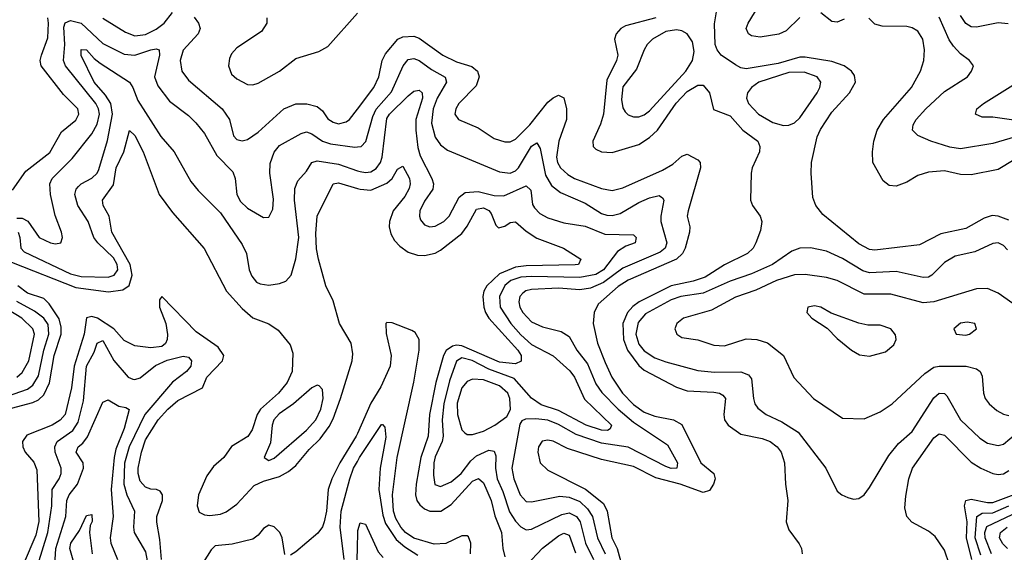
# Model space of a CAD drawing. Header units: inches. Extents: x 884549 to 1028252, y 526810 to 653624.
# Tile 178 of 256: x 938740 to 942413, y 564636 to 566622. Entities that reach past the tile are written whole.
import ezdxf

# ---------------------------------------------------------------- set-up
doc = ezdxf.new("R2010")
doc.units = ezdxf.units.IN
doc.header["$MEASUREMENT"] = 0
doc.layers.add('A9536', color=7, linetype='Continuous')
doc.layers.add('A9546', color=7, linetype='Continuous')

msp = doc.modelspace()

# ---------------------------------------------------------------- linework, layer by layer
at = {"layer": 'A9536', "color": 5}
for points, elevation in [([(938713.6, 565986.4), (938762.9, 566057.1), (938853.3, 566126.7), (938896.3, 566203.7), (938950, 566247.8), (938957.6, 566262.4), (938960.5, 566270), (938956.9, 566290), (938903.9, 566343.9), (938820.1, 566450), (938816.9, 566470), (938821.4, 566490), (938845.2, 566554.8), (938847.3, 566610), (938844.9, 566630)], 2580), ([(939050, 566627.6), (939135.6, 566575.7), (939170, 566562.2), (939210, 566567.1), (939250, 566587.2), (939278.7, 566610), (939310, 566648.9)], 2580), ([(939391.4, 566631.4), (939407.1, 566610), (939413.3, 566590), (939406.6, 566570), (939350, 566508.7), (939338.8, 566470), (939345.5, 566430), (939370, 566396.8), (939495.1, 566290), (939522.5, 566250), (939538.2, 566190), (939550, 566175.9), (939570, 566170.2), (939590, 566175.9), (939630, 566202.9), (939725.4, 566290), (939770, 566308.4), (939811.9, 566308.1), (939850, 566298.3), (939870, 566282.3), (939890, 566252.6), (939910, 566239.8), (939930, 566234.1), (939958.5, 566241.5), (939971.1, 566250), (940000, 566288.4)], 2580), ([(939662.2, 566630), (939661.8, 566610), (939642, 566578), (939550, 566517.7), (939530, 566495), (939522.6, 566477.4), (939519.2, 566450), (939530, 566419.8), (939550, 566401.8), (939590, 566381.4), (939610, 566379.4), (939630, 566386.2), (939710, 566430.9), (939770, 566477.5), (939855.9, 566504.1), (939890, 566522.7), (940000, 566646.8)], 2620), ([(938730, 565882.8), (938750, 565881.9), (938770.7, 565870.7), (938813.4, 565810), (938855.5, 565790), (938873.7, 565786.3), (938894, 565790), (938899.8, 565810), (938896.3, 565830), (938872.3, 565892.3), (938854.9, 565970), (938852.8, 566010), (938861, 566030), (938935.6, 566104.4), (939010, 566196.7), (939030, 566232.8), (939037.5, 566270), (939034.1, 566290), (939024, 566310), (938911.6, 566450), (938903.4, 566470), (938909.1, 566530), (938905.4, 566594.6), (938910, 566610.9), (938930, 566620.1), (938970, 566610.1), (939050, 566533.6), (939130, 566493.5), (939170, 566489.7), (939230.1, 566510.1), (939250, 566514), (939260.9, 566510), (939262.4, 566490), (939242.8, 566410), (939255.9, 566375.9), (939299.2, 566319.2), (939370, 566265.5), (939397.6, 566237.6), (939430, 566197.6), (939476.3, 566116.3), (939535.2, 566055.2), (939544.1, 566030), (939550.6, 565970), (939564.2, 565944.2), (939590, 565919.6), (939650, 565884.7), (939670, 565886.4), (939684.1, 565915.9), (939687.3, 565952.7), (939673.2, 566050), (939674.1, 566085.9), (939690, 566128), (939710, 566153.2), (939790, 566197.9), (939810, 566204.3), (939830, 566196.8), (939870, 566169.7), (939899.4, 566159.4), (939990, 566146.7), (940000, 566148)], 2560), ([(938734.6, 565830), (938741.5, 565810), (938745.1, 565770), (938756.9, 565756.9), (938930, 565675.2), (938970, 565665.4), (939070, 565662.9), (939092.7, 565670), (939106.2, 565690), (939103.6, 565710), (939090, 565734.7), (939031.8, 565790), (939016.4, 565810), (938996.3, 565870), (938957.6, 565930), (938946.6, 565970), (938951.1, 565990), (938959.8, 566000.2), (938970, 566010.1), (939010, 566031.7), (939029.3, 566050), (939036.1, 566063.9), (939068.4, 566171.7), (939086.9, 566270), (939080.8, 566310), (939061, 566341), (939018.4, 566390), (938970, 566488.6), (938970, 566511.8), (938990, 566510.1), (939017.9, 566477.9), (939040.6, 566460.6), (939150, 566389.3), (939162.8, 566370), (939181, 566321), (939267.1, 566187.1), (939316.3, 566130), (939379.3, 566019.3), (939405.8, 565985.8), (939490, 565901.8), (939570, 565783.9), (939586.5, 565750), (939596, 565690), (939605.9, 565665.9), (939624.1, 565644.1), (939637.2, 565637.2), (939670, 565632.3), (939710, 565638.1), (939733, 565647), (939752.6, 565670), (939769.9, 565730.1), (939782.1, 565810), (939765.4, 565950), (939766.7, 565993.3), (939778, 566022), (939810, 566057.6), (939829.9, 566090), (939850, 566096.3), (939930, 566084.3), (940000, 566059.4)], 2540), ([(938710, 565718.6), (938950, 565623.2), (939071.8, 565608.2), (939124.7, 565615.3), (939148.5, 565631.5), (939160, 565670), (939152, 565710), (939084, 565830), (939073.6, 565890), (939051.6, 565930), (939049.9, 565950), (939090, 566006.4), (939100.7, 566070), (939129.2, 566130), (939150, 566209), (939170, 566191.1), (939201.5, 566130), (939260.5, 565970), (939310, 565903.6), (939429.1, 565769.1), (939511.3, 565610), (939570, 565545.9), (939610, 565510.2), (939670, 565488.7), (939704.9, 565464.9), (939749.2, 565410), (939758.7, 565378.7), (939757, 565310), (939738.4, 565270), (939706.1, 565230), (939638.3, 565170), (939626.8, 565150), (939607.1, 565092.9), (939591.6, 565068.4), (939530, 565030.9), (939501.4, 564990), (939463.8, 564956.2), (939438.1, 564921.9), (939407.4, 564850), (939402.4, 564810), (939410, 564785.5), (939430, 564775.7), (939450, 564773.3), (939490, 564778.2), (939510, 564786.9), (939550, 564815.5), (939614.9, 564885.1), (939650, 564901.4), (939710, 564918.4), (939742.9, 564937.1), (939770, 564959.4), (939820.3, 565019.7), (939861, 565059), (939895.1, 565104.9), (939910, 565133.7), (939936.6, 565210), (939980.1, 565350), (939983.6, 565376.4), (939976.7, 565416.7), (939933.7, 565490), (939910, 565574.4), (939882.3, 565630), (939854.8, 565730), (939847.6, 565767.6), (939844.7, 565824.7), (939849.6, 565890.4), (939909.2, 566010.8), (939930, 566013.6), (940000, 565993)], 2520), ([(938710, 565174), (938790, 565195.3), (938810, 565205.5), (938830, 565223.9), (938852, 565268), (938869.1, 565370), (938894.6, 565450), (938895.4, 565475.4), (938887.2, 565507.2), (938850, 565562.8), (938830, 565583.2), (938770, 565603.2), (938733.7, 565630)], 2520), ([(938670, 565209.3), (938770, 565245), (938790, 565260.1), (938810, 565294.5), (938830.6, 565390), (938849.7, 565450), (938846.3, 565486.3), (938830, 565509.9), (938795.2, 565535.2), (938730, 565571.4)], 2540), ([(939269.8, 564609.8), (939263.6, 564683.6), (939251.9, 564748.1), (939252.1, 564770), (939273, 564830), (939273, 564850), (939263.8, 564863.8), (939250.4, 564870), (939230, 564871.2), (939210, 564878.6), (939190, 564901.5), (939182.8, 564930), (939182.9, 564950), (939194.8, 565010), (939210, 565055.8), (939256.9, 565130), (939292.6, 565170), (939330, 565202.3), (939422.8, 565250), (939439, 565290), (939497.5, 565350), (939501.4, 565370), (939480.7, 565400.7), (939398.3, 565458.3), (939270, 565590.3), (939262.2, 565577.8), (939262.5, 565550), (939285.6, 565490), (939291.3, 565448.7), (939290.9, 565430), (939284.9, 565415.1), (939270, 565404.2), (939230, 565398.4), (939170, 565406.7), (939130, 565426.6), (939092.1, 565470), (939031.1, 565510), (939010, 565515.2), (938989, 565511), (938981, 565450), (938943.9, 565330), (938934.2, 565250), (938909.7, 565150.3), (938891, 565129), (938861.6, 565110), (938767.3, 565072.7), (938750.8, 565050), (938751.7, 565030), (938760.2, 565010), (938792.7, 564972.8), (938804.4, 564944.4), (938811.2, 564751.2), (938800.2, 564699.8), (938753.9, 564590)], 2480), ([(938729.2, 565290), (938750, 565306.8), (938774.5, 565350), (938795.1, 565450), (938789.9, 565470), (938748.1, 565510), (938674.6, 565554.6)], 2560), ([(938807.6, 564590), (938845.7, 564710), (938859.9, 564810), (938861.5, 564870), (938888.2, 564910), (938894.9, 564930), (938895.1, 564950), (938873.3, 565010), (938871.1, 565030), (938879.9, 565050), (938938.2, 565090), (938958.8, 565121.2), (938978.7, 565201.3), (938989.4, 565330), (939017.8, 565382.1), (939030, 565416.3), (939050, 565426.4), (939092, 565352), (939145.6, 565290), (939162.2, 565282.2), (939170, 565280.4), (939190, 565286.9), (939247.2, 565332.8), (939290, 565352.8), (939350, 565367.3), (939370, 565363.5), (939381.4, 565350), (939378.4, 565330), (939362.4, 565310), (939310, 565270.5), (939207, 565150), (939149.2, 565030), (939131.8, 564968.2), (939128.8, 564890), (939140.4, 564850), (939168.5, 564790), (939164.4, 564730), (939167.3, 564710), (939210, 564637.8), (939232.8, 564510)], 2460), ([(938868.9, 564550), (938875.4, 564650), (938912, 564770), (938916.3, 564830), (938925.2, 564850), (938956.6, 564890), (938978.1, 564950), (938976.7, 564970), (938951.3, 565010), (938958.5, 565030), (938976.2, 565043.8), (938993.7, 565066.3), (939050, 565195.6), (939070, 565204.5), (939110, 565181), (939136.6, 565176.6), (939148.8, 565168.8), (939130, 565097.7), (939099.6, 565020.4), (939092.7, 564990), (939082.1, 564870), (939088.6, 564770), (939078.1, 564690), (939079.9, 564670), (939105.2, 564610)], 2440), ([(940000, 565079.2), (939996, 565070), (939934, 564970), (939904.7, 564910), (939890.7, 564870), (939884.6, 564790), (939876.4, 564750), (939869.3, 564730.7), (939852.6, 564707.4), (939770, 564638.6), (939750, 564625.9)], 2480), ([(939950.4, 564610), (939935.5, 564730), (939939.7, 564790), (939972.4, 564910), (939986.1, 564950), (940000, 564975.4)], 2460), ([(938944.7, 564590), (938927.3, 564650), (938931.1, 564670), (938963, 564717), (938990, 564773.2), (939010, 564777.1), (939010.6, 564750.6), (939003.7, 564736.3), (939000.6, 564710), (939010.8, 564630)], 2420), ([(939730, 564627.6), (939719, 564690), (939711, 564710), (939690, 564731.9), (939670, 564738.1), (939650, 564725.3), (939630, 564700.7), (939610, 564685.4), (939533, 564667), (939470, 564660.3), (939454.6, 564645.4), (939415.6, 564584.4)], 2480), ([(939998.3, 564590), (940000, 564645)], 2440)]:
    msp.add_lwpolyline(points, dxfattribs=dict(at, elevation=elevation))
at = {"layer": 'A9536', "color": 5, "elevation": 2540}
msp.add_lwpolyline([(939850, 565259.3), (939830, 565249.8), (939761.8, 565190), (939707.7, 565152.3), (939688.6, 565130), (939681.7, 565110), (939675.7, 565044.3), (939652.2, 564990), (939670, 564979.1), (939690, 564987.5), (939810, 565092.2), (939845.2, 565130), (939863.6, 565170), (939871.9, 565210), (939870, 565243.7), (939857, 565257)], close=True, dxfattribs=at)
at = {"layer": 'A9546', "color": 5}
for points, elevation in [([(941650, 566630.5), (941598.9, 566581.1), (941572.1, 566567.9), (941502.6, 566557.4), (941470, 566562.9), (941459.1, 566570), (941450.7, 566590), (941457.1, 566610), (941494.6, 566670)], 2580), ([(941113.1, 566630), (941000.1, 566599.9), (940982.6, 566590), (940965.8, 566570), (940959.1, 566550), (940971.6, 566490), (940966.8, 566470), (940930, 566396.8), (940917.9, 566270), (940906.9, 566233.1), (940878.5, 566170), (940879.5, 566150), (940890, 566139.5), (940910, 566130.1), (940950, 566127.8), (941050, 566157.5), (941090, 566183), (941119.9, 566210), (941189.2, 566310.8), (941230, 566354.7), (941270, 566378.7), (941290, 566377.8), (941313.1, 566350), (941327.8, 566287.8), (941390, 566264.2), (941438.1, 566210), (941493.9, 566170), (941501.5, 566150), (941499.6, 566130), (941472.5, 566070), (941468.3, 566050), (941466.1, 565950), (941473.5, 565930), (941502.3, 565890), (941508.6, 565870), (941503.4, 565836.7), (941486.2, 565790), (941476, 565770), (941455.2, 565750), (941370, 565708.3), (941297.5, 565662.5), (941253, 565647), (941170, 565630), (941051.1, 565570), (941027.5, 565552.5), (941007.9, 565530), (940990.3, 565490), (940993.2, 565430), (941007.2, 565390), (941050, 565332.3), (941070, 565315), (941190, 565252.5), (941230, 565238.8), (941330, 565233.9), (941350.3, 565230.3), (941362.7, 565222.7), (941372.6, 565210), (941366.8, 565150), (941369.6, 565130), (941382.7, 565110), (941430, 565077.3), (941510, 565060.5), (941539.3, 565050), (941565.8, 565030), (941580.7, 565010), (941593.4, 564970), (941596.8, 564890), (941606, 564830), (941599.7, 564750), (941610, 564720.4), (941648.5, 564668.5), (941656.9, 564650), (941659.1, 564630)], 2620), ([(942430, 565875.3), (942390, 565890.3), (942367.5, 565892.5), (942337.6, 565882.4), (942270, 565843.7), (942176.2, 565823.8), (942096.5, 565783.5), (941930, 565762.9), (941910, 565766.1), (941870, 565787.2), (941736.2, 565896.2), (941710.5, 565930), (941699.5, 565959.5), (941692.4, 566050), (941694.3, 566090), (941714.5, 566185.5), (941727, 566213), (941770, 566277.6), (941835.8, 566350), (941857.8, 566390), (941854.7, 566414.7), (941843.7, 566430), (941815.4, 566450), (941770, 566466.9), (941670, 566482.6), (941650, 566482.4), (941570, 566459.4), (941450, 566439.1), (941430, 566443.5), (941410, 566454.4), (941357.3, 566490), (941341.8, 566510), (941335, 566530), (941332.5, 566607.5), (941340.5, 566659.5)], 2620), ([(941815.6, 566624.4), (941790, 566613.6), (941770, 566616), (941728.5, 566648.6)], 2580), ([(942454.5, 566185.5), (942370, 566161.3), (942250, 566140.5), (942210, 566147.7), (942138.7, 566170), (942090.7, 566190.7), (942071.1, 566210), (942073.6, 566230), (942084.7, 566250), (942120.2, 566290), (942190, 566354.6), (942275.6, 566410), (942291.2, 566430), (942297.6, 566450), (942282.9, 566470), (942250, 566495.3), (942223.2, 566523.2), (942207.2, 566547.2), (942170, 566632.2)], 2560), ([(942427.3, 566607.3), (942390, 566610.4), (942310, 566594.9), (942290, 566596.4), (942270, 566608), (942250, 566638.4)], 2540), ([(942450, 566099.4), (942390, 566064.1), (942290, 566044.4), (942250, 566045.4), (942190, 566059.4), (942130, 566054.4), (942090, 566041.5), (942050, 566017.1), (942010, 566002.3), (941984.1, 566004.1), (941961.1, 566021.1), (941923, 566090), (941921.1, 566130), (941926.2, 566170), (941939.2, 566210), (941963.1, 566250), (942066.6, 566370), (942100.9, 566430), (942113, 566470), (942115.8, 566510), (942109.2, 566550), (942090, 566580.3), (942070, 566592.5), (942050, 566596.5), (941957.8, 566597.8), (941930, 566606.2), (941908, 566628)], 2580), ([(940000, 566288.4), (940061.5, 566370), (940080.5, 566410), (940092, 566470), (940104.4, 566495.6), (940150.6, 566549.4), (940170, 566558.2), (940210, 566561), (940230, 566553.9), (940318.6, 566490), (940370, 566465.4), (940427.5, 566447.5), (940447.7, 566430), (940454.1, 566410), (940443.7, 566376.3), (940378.9, 566310), (940367, 566290), (940363.5, 566270), (940377.4, 566250), (940450, 566218.7), (940510, 566179.8), (940550, 566167.6), (940570, 566167), (940590, 566176.4), (940642.7, 566230), (940710, 566314.7), (940730, 566331.6), (940750, 566341.3), (940770, 566331.6), (940779.9, 566290), (940780.5, 566250), (940752, 566170), (940742.4, 566110), (940746.4, 566090), (940757.8, 566070), (940784.8, 566044.8), (940810.5, 566030.5), (940910, 565992.6), (940950, 565985.3), (940990, 565995.9), (941138.1, 566061.9), (941176.4, 566083.6), (941210, 566113.6), (941230, 566120.5), (941270, 566099.7), (941278.3, 566090), (941279.8, 566070), (941233.3, 565910), (941230.7, 565890), (941239.5, 565850), (941238.3, 565830), (941222.8, 565770), (941213.2, 565750), (941190, 565730), (941010, 565651.5), (940972.6, 565627.4), (940898, 565562), (940883.1, 565530), (940879.7, 565490), (940896.1, 565416.1), (940924.4, 565344.4), (940949.6, 565289.6), (940989.1, 565230), (941030, 565187), (941070, 565158.7), (941110, 565143.9), (941179.1, 565130), (941210, 565112.5), (941280.8, 564970), (941330.1, 564930), (941335.1, 564910), (941328.8, 564890), (941313.8, 564866.2), (941290, 564859.6), (941203.5, 564890), (941113.8, 564913.8), (941030, 564955.7), (940910, 564982.3), (940783.7, 565023.7), (940730, 565050.8), (940710, 565054.9), (940688.8, 565051.2), (940675.8, 565030), (940672.9, 565010), (940681.5, 564970), (940710, 564943.2), (940851.3, 564871.3), (940917.7, 564817.7), (940932.3, 564790), (940949.2, 564690), (940969.3, 564650), (940987, 564587)], 2580), ([(940000, 566148), (940014.5, 566150), (940031.3, 566168.7), (940058, 566262), (940070.7, 566289.3), (940127.1, 566352.9), (940170.5, 566450), (940190, 566474.1), (940210, 566478), (940230, 566470.9), (940276.5, 566436.5), (940327.6, 566407.6), (940332.8, 566390), (940297.3, 566330), (940282.1, 566290), (940277, 566237), (940290, 566184.3), (940310, 566155.9), (940336.3, 566136.3), (940530, 566055.5), (940570, 566049.7), (940590, 566058.9), (940600.6, 566070), (940650, 566150.7), (940670, 566163.5), (940682, 566142), (940702.1, 566042.1), (940723.7, 566003.7), (940757.8, 565977.8), (940850, 565938), (940910, 565900.3), (940930, 565893), (940950, 565891.7), (940979.9, 565900.1), (941050, 565940.4), (941090, 565957.9), (941126.3, 565966.3), (941138.7, 565958.7), (941142.8, 565950), (941131.9, 565890), (941132.5, 565870), (941153.8, 565790), (941148.6, 565770), (941130, 565755), (940990, 565695.4), (940917.5, 565642.5), (940870, 565621.3), (940830, 565615.5), (940750, 565621.1), (940650, 565616.6), (940628.8, 565611.2), (940617.3, 565602.7), (940606.4, 565590), (940602.5, 565570), (940606.3, 565550), (940617.5, 565530), (940650, 565495.8), (940690, 565476.9), (940760.2, 565460.2), (940790, 565440.7), (940819.2, 565390), (940859, 565339), (940890, 565265.1), (940912.3, 565232.3), (940972.3, 565170), (941030, 565121), (941157.2, 565037.2), (941194.3, 564970), (941192.2, 564950), (941170, 564948.8), (941150, 564955.8), (941010, 565028.2), (940910, 565043.8), (940816.2, 565076.2), (940750, 565113.1), (940710, 565129), (940666.1, 565133.9), (940627.7, 565132.3), (940613.7, 565126.3), (940605.8, 565114.2), (940576.4, 564950), (940583, 564910), (940606.7, 564850), (940630, 564826.2), (940650, 564824.8), (940754.8, 564845.2), (940790, 564841.7), (940830, 564825.2), (940858.9, 564798.9), (940876.9, 564770), (940895.2, 564690), (940924.2, 564630)], 2560), ([(942517.6, 566237.6), (942370, 566258.6), (942330, 566259.1), (942305.1, 566270), (942311.1, 566290), (942335.6, 566310), (942504.1, 566415.9)], 2540), ([(940000, 566059.4), (940010, 566055.8), (940030, 566052.6), (940050, 566055.7), (940070, 566067.4), (940086.1, 566090), (940093, 566110), (940110, 566254.6), (940119.3, 566270), (940190, 566338.9), (940210, 566355.5), (940230, 566359.3), (940241.2, 566350), (940242.8, 566330), (940218.5, 566250), (940217.8, 566210), (940225.6, 566145.6), (940234.6, 566114.6), (940277.5, 566030), (940283.5, 566010), (940281, 565990), (940250, 565946.2), (940232.9, 565910), (940231.6, 565890), (940236, 565876), (940250, 565856.9), (940270, 565849.5), (940290, 565852), (940322.6, 565870), (940342.1, 565890), (940379.2, 565960.8), (940402.3, 565977.7), (940450, 565982.1), (940510, 565967.2), (940546.1, 565966.1), (940630, 566003.3), (940646.5, 565986.5), (940653.4, 565933.4), (940660.5, 565920.5), (940680.3, 565900.3), (940710, 565883.1), (940770, 565864.4), (940850, 565852.3), (940922.5, 565822.5), (941030, 565820.7), (941040.2, 565810), (941036.1, 565790), (941002, 565778), (940970, 565757.9), (940918.4, 565690), (940890, 565672.1), (940830, 565661), (940650, 565665.2), (940610, 565662.3), (940572.3, 565650), (940550, 565631), (940530.4, 565590), (940532.8, 565550), (940572.6, 565490), (940610, 565447.8), (940650, 565411.6), (940730, 565369), (940792.9, 565312.9), (940810.1, 565290), (940847.8, 565207.8), (940948.5, 565110), (940942.7, 565097.3), (940932.4, 565090), (940910, 565091.9), (940854, 565110), (940750, 565165.1), (940686.1, 565186.1), (940650, 565211), (940584.3, 565284.3), (940490, 565319.5), (940428.3, 565351.7), (940390, 565362), (940370, 565348.7), (940344.1, 565275.9), (940322.3, 565190), (940315.7, 565130), (940320.1, 565070), (940316.3, 565050), (940290, 564992.1), (940285.2, 564970), (940284.2, 564924.2), (940289.2, 564889.2), (940310, 564881.5), (940350, 564898.9), (940387.4, 564930), (940423, 564977), (940444.4, 564995.6), (940490, 565016.9), (940510, 565013.9), (940516.6, 564996.6), (940514.8, 564950), (940521.9, 564910), (940542.8, 564862.8), (940567.7, 564787.7), (940590, 564752.7), (940610, 564731.2), (940630, 564720.4), (940650, 564723.1), (940763.2, 564776.8), (940790, 564783.5), (940817.6, 564770), (940831.3, 564750), (940851.5, 564670), (940880.4, 564610)], 2540), ([(940000, 565993), (940009.9, 565990.1), (940050, 565986.2), (940110, 566013.1), (940129.4, 566030), (940150, 566065.3), (940170, 566076.3), (940194.1, 566030), (940197.1, 566010), (940193.5, 565993.5), (940176.9, 565963.1), (940134.1, 565910), (940119.3, 565870), (940118.5, 565850), (940124.5, 565824.5), (940138.9, 565798.9), (940158.3, 565778.3), (940190, 565755.9), (940224.6, 565744.6), (940250, 565742.9), (940290, 565752.1), (940310, 565763.1), (940390, 565825.2), (940410, 565852.2), (940444.5, 565915.5), (940470, 565920.4), (940490.5, 565910.5), (940499.5, 565899.5), (940516.8, 565856.8), (940526.4, 565846.4), (940550, 565851.9), (940570, 565865.8), (940590, 565868.8), (940630, 565834.2), (940670, 565807.4), (940769.1, 565770), (940834, 565730), (940824.4, 565710), (940812.2, 565707.8), (940630, 565704.8), (940590, 565700.1), (940530, 565674.5), (940483, 565630), (940472.2, 565610), (940468, 565590), (940471.6, 565550), (940478.2, 565530), (940490.1, 565510), (940599.1, 565390), (940610.8, 565370), (940611.2, 565348.8), (940590, 565338.9), (940530, 565344.9), (940390, 565406.4), (940370, 565408.9), (940355.2, 565404.8), (940331.2, 565388.8), (940320.9, 565370), (940292.3, 565270), (940268.5, 565150), (940264.4, 565070), (940236.5, 564990), (940219.1, 564890), (940216.9, 564850), (940222.1, 564830), (940232.8, 564812.8), (940250, 564797.9), (940270, 564789.1), (940310.7, 564790), (940350, 564814.5), (940430, 564901.7), (940451.9, 564911.9), (940470, 564895.3), (940499.4, 564830), (940512.8, 564772.8), (940538, 564710), (940542.7, 564650), (940550, 564619.6)], 2520), ([(942424.8, 565764.8), (942410, 565780.8), (942390, 565789.8), (942370, 565787.9), (942303.1, 565756.9), (942230, 565740.8), (942190, 565716.8), (942143.2, 565670), (942130, 565662.8), (942110, 565660.5), (942010, 565684), (941910, 565678.2), (941885.7, 565685.7), (941810, 565732.2), (941750, 565759.6), (941690, 565771.2), (941650, 565770.5), (941620.3, 565759.7), (941548.2, 565710), (941470, 565674.3), (941390, 565647.4), (941290, 565603), (941206.5, 565590), (941170, 565577.5), (941074.6, 565525.4), (941046.9, 565493.1), (941038.2, 565450), (941050, 565412.6), (941070, 565387.8), (941110, 565361.8), (941150, 565346.6), (941270, 565314.6), (941332.3, 565307.7), (941430, 565309.4), (941458.4, 565298.4), (941470, 565283), (941477.3, 565210), (941482.7, 565190), (941493.8, 565173.8), (941524.4, 565150), (941582.8, 565122.8), (941644.7, 565084.7), (941747.1, 564950), (941790, 564863.8), (941807.7, 564850), (941830, 564841.1), (941850, 564834.9), (941870, 564836.5), (941890, 564850.3), (941910, 564878), (941982.5, 564997.5), (942018.5, 565041.5), (942070, 565087.1), (942150, 565211.8), (942170, 565229.4), (942190, 565228.7), (942199.2, 565219.2), (942249.5, 565130), (942322.3, 565062.3), (942350, 565043.4), (942390, 565034.5), (942410, 565039.9), (942480.6, 565099.4)], 2640), ([(942530, 565503.9), (942390, 565602.4), (942350, 565620.2), (942310, 565618.3), (942150, 565570.8), (942110, 565566.7), (941990, 565598.5), (941890, 565598.9), (941790, 565649.3), (941750, 565660.9), (941670, 565672.1), (941630, 565671.2), (941563.5, 565650), (941486.3, 565613.7), (941410, 565587.4), (941321, 565539), (941216.4, 565510), (941191.5, 565490), (941184.2, 565470), (941191.7, 565450), (941210, 565437.8), (941270, 565428.3), (941330, 565408.3), (941370, 565406.6), (941450, 565431.9), (941490, 565430.2), (941530, 565417.1), (941589.6, 565369.6), (941627.8, 565287.8), (941700.9, 565210), (941810, 565136), (941890, 565134.4), (941950, 565160.7), (941994.8, 565190), (942116.3, 565303.7), (942150, 565326.2), (942170, 565330.7), (942270.7, 565330.7), (942310, 565320.7), (942322.7, 565310), (942330, 565293.4), (942335.3, 565230), (942341.6, 565210), (942357.1, 565190), (942384.9, 565164.9), (942410, 565151.5), (942430, 565146)], 2660), ([(940421.9, 564630), (940422.6, 564670), (940414.1, 564694.1), (940410, 564697.9), (940390, 564697.3), (940330, 564669.4), (940286.3, 564666.3), (940210, 564689.5), (940179.2, 564710), (940161.6, 564730), (940142.9, 564762.9), (940134.3, 564790), (940130.9, 564850), (940148.5, 564990), (940211, 565271), (940230.6, 565390.6), (940230.1, 565430.1), (940215.7, 565455.7), (940203.1, 565463.1), (940130, 565492.5), (940110, 565493.6), (940106.4, 565490), (940107.8, 565452.2), (940125.9, 565370), (940122.2, 565330), (940087, 565253), (940050, 565192.9), (940000, 565079.2)], 2480), ([(940000, 564975.4), (940008, 564990), (940090, 565113.4), (940093.4, 565113.4), (940102.9, 565102.9), (940105.8, 565065.8), (940085.4, 564950), (940079.8, 564870), (940094.6, 564774.6), (940104.3, 564744.3), (940144.1, 564684.1), (940176.8, 564656.8), (940225.8, 564625.8)], 2460), ([(942208.5, 564590), (942190, 564644.4), (942155.2, 564695.2), (942130, 564715.2), (942068.5, 564748.5), (942049.8, 564770), (942042.3, 564802.3), (942045.5, 564845.5), (942057.5, 564910), (942071.1, 564950), (942150, 565063.5), (942170, 565078.4), (942190, 565073.5), (942290, 564972.2), (942325.4, 564950), (942369.8, 564929.8), (942390, 564926.1), (942410, 564928.9), (942430, 564941.1)], 2620), ([(942292.3, 564610), (942272.3, 564690), (942274.6, 564750), (942265.2, 564810), (942269.9, 564830), (942290, 564833.9), (942350, 564821.5), (942370, 564822.6), (942470, 564859)], 2580), ([(942325.3, 564625.3), (942304.4, 564690), (942310.2, 564769.8), (942330, 564782.7), (942370, 564783.6), (942430, 564809.3)], 2560), ([(942365.5, 564630), (942341.9, 564690), (942340.6, 564710), (942347.5, 564732.5), (942442.3, 564777.7)], 2540), ([(940000, 564645), (940002.2, 564717.8), (940010, 564746.7), (940030, 564740.9), (940077.6, 564637.6), (940096.4, 564616.4)], 2440), ([(942425.6, 564650), (942407.9, 564667.9), (942394.9, 564690), (942398.8, 564710), (942423.8, 564730)], 2520), ([(940630, 564587.3), (940690, 564651.5), (940750, 564698.3), (940770, 564707.3), (940790, 564700.4), (940813.8, 564633.8)], 2520)]:
    msp.add_lwpolyline(points, dxfattribs=dict(at, elevation=elevation))
for points, elevation in [([(941190, 566584.5), (941150, 566578.1), (941101, 566550), (941081.4, 566530), (941069.7, 566510.3), (941041.7, 566438.3), (940990, 566372.3), (940984.7, 566324.7), (940990, 566293.7), (940998.5, 566278.5), (941010, 566267.6), (941030, 566260.5), (941050, 566260.1), (941070, 566267.5), (941090, 566282), (941225.4, 566430), (941250.4, 566470), (941256.4, 566503.6), (941250, 566539.4), (941230.7, 566570), (941210, 566581.5)], 2640), ([(941666.6, 566426.6), (941610, 566425.5), (941497.7, 566390), (941470.1, 566370), (941454.8, 566350), (941451.8, 566330), (941458.7, 566310), (941496.1, 566270), (941550, 566238.7), (941590, 566227.9), (941610, 566228.9), (941630, 566237.8), (941650, 566256.6), (941714.8, 566350), (941725.3, 566370), (941729.2, 566390), (941714.8, 566410)], 2640), ([(941704.7, 565555.3), (941680.7, 565550), (941677.1, 565530), (941694.9, 565510), (941752.5, 565472.5), (941790, 565434), (941843.1, 565390), (941872.9, 565372.9), (941910, 565367.9), (941970, 565384.4), (942000.5, 565410), (942009.7, 565430), (942007, 565447), (941989.6, 565470), (941950, 565483.1), (941903.7, 565483.7), (941870, 565490.6), (941767.5, 565527.5), (941729, 565551)], 2680), ([(942274.5, 565494.5), (942250, 565490.6), (942224.9, 565470), (942234, 565450), (942270, 565445.8), (942283.7, 565450), (942309.6, 565470), (942302.7, 565490)], 2680), ([(940430, 565282.5), (940410, 565273.6), (940390, 565249.9), (940372.7, 565192.7), (940373.6, 565150), (940390, 565093.1), (940401.3, 565081.3), (940410, 565075.9), (940430, 565075.7), (940470, 565087.5), (940512.7, 565110), (940557.1, 565142.9), (940570.6, 565169.4), (940568.3, 565210), (940561.2, 565230), (940530, 565257), (940470, 565279.2)], 2560)]:
    msp.add_lwpolyline(points, close=True, dxfattribs=dict(at, elevation=elevation))

doc.saveas('drawing.dxf')
